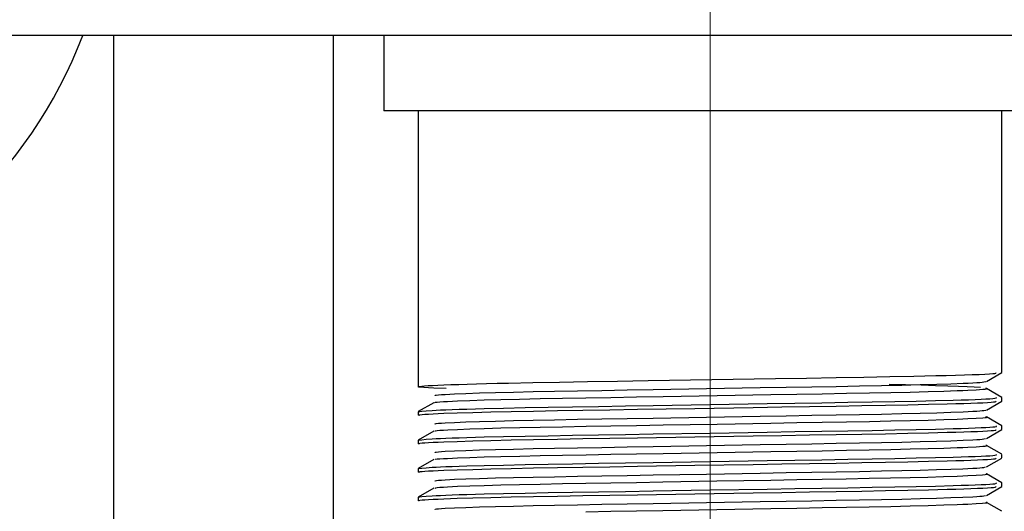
# Model space of a CAD drawing. Header units: millimetres. Extents: x 262469 to 275208, y -32539 to 9411.
# Tile 171 of 256: x 267768 to 267788, y -13864 to -13854. Entities that reach past the tile are written whole.
import ezdxf

# ---------------------------------------------------------------- set-up
doc = ezdxf.new("R2010")
doc.units = ezdxf.units.MM
doc.header["$LTSCALE"] = 100
doc.layers.add('$ IE_TELETECHNIKA', color=5, linetype='Continuous', lineweight=30)

msp = doc.modelspace()

# ---------------------------------------------------------------- linework, layer by layer
at = {"layer": '$ IE_TELETECHNIKA', "color": 7, "linetype": 'Continuous', "lineweight": 5, "ltscale": 20.32}
for p, q in [((267781.642, -13856.139), (267781.642, -13852.139)), ((267781.642, -13874.264), (267781.642, -13856.139))]:
    msp.add_line(p, q, dxfattribs=at)
at = {"layer": '$ IE_TELETECHNIKA', "color": 7, "linetype": 'Continuous'}
for p, q in [((268011.642, -13854.639), (267731.642, -13854.639)), ((267769.767, -13871.852), (267769.767, -13854.639)), ((267774.142, -13865.889), (267774.142, -13854.639)), ((267775.142, -13854.639), (267775.142, -13856.139)), ((267788.142, -13856.139), (267775.142, -13856.139)), ((267775.83, -13856.139), (267775.83, -13861.63)), ((267787.455, -13861.347), (267787.455, -13856.139)), ((267787.146, -13861.526), (267787.453, -13861.349)), ((267787.453, -13861.841), (267787.146, -13861.663)), ((267776.138, -13861.947), (267775.831, -13862.124)), ((267787.146, -13862.093), (267787.453, -13861.915)), ((267787.455, -13861.914), (267787.455, -13861.843)), ((267775.83, -13862.126), (267775.83, -13862.197)), ((267787.453, -13862.407), (267787.146, -13862.23)), ((267787.455, -13862.481), (267787.455, -13862.41)), ((267776.138, -13862.514), (267775.831, -13862.691)), ((267787.146, -13862.66), (267787.453, -13862.482)), ((267775.83, -13862.693), (267775.83, -13862.764)), ((267787.453, -13862.974), (267787.146, -13862.797)), ((267787.455, -13863.047), (267787.455, -13862.977)), ((267776.138, -13863.081), (267775.831, -13863.258)), ((267787.146, -13863.227), (267787.453, -13863.049)), ((267775.83, -13863.26), (267775.83, -13863.331)), ((267787.453, -13863.541), (267787.146, -13863.364)), ((267787.455, -13863.614), (267787.455, -13863.544)), ((267776.138, -13863.648), (267775.831, -13863.825)), ((267787.146, -13863.794), (267787.453, -13863.616)), ((267775.83, -13863.827), (267775.83, -13863.898)), ((267787.453, -13864.108), (267787.146, -13863.931))]:
    msp.add_line(p, q, dxfattribs=at)
for points in [[(267776.388, -13861.666), (267776.141, -13861.655), (267776.032, -13861.65), (267775.942, -13861.645), (267775.876, -13861.64), (267775.84, -13861.636), (267775.829, -13861.631), (267775.837, -13861.627), (267775.86, -13861.622), (267775.9, -13861.617), (267775.955, -13861.612), (267776.027, -13861.607), (267776.116, -13861.602), (267776.221, -13861.597), (267776.343, -13861.592), (267776.482, -13861.587), (267776.637, -13861.582), (267776.807, -13861.576), (267776.992, -13861.571), (267777.19, -13861.566), (267777.403, -13861.561), (267777.628, -13861.556), (267778.113, -13861.546), (267778.641, -13861.537), (267779.204, -13861.528), (267779.797, -13861.518), (267780.412, -13861.508), (267782.948, -13861.467), (267783.562, -13861.457), (267784.151, -13861.448), (267784.707, -13861.438), (267785.225, -13861.428), (267785.704, -13861.419), (267786.141, -13861.409), (267786.344, -13861.404), (267786.533, -13861.399), (267786.707, -13861.393), (267786.864, -13861.388), (267787.001, -13861.383), (267787.117, -13861.378), (267787.208, -13861.373), (267787.273, -13861.368), (267787.312, -13861.363), (267787.332, -13861.358), (267787.339, -13861.349)], [(267776.167, -13861.807), (267776.164, -13861.799), (267776.188, -13861.795), (267776.231, -13861.79), (267776.292, -13861.786), (267776.368, -13861.782), (267776.551, -13861.772), (267776.778, -13861.763), (267777.049, -13861.754), (267777.367, -13861.745), (267777.725, -13861.736), (267778.12, -13861.727), (267778.547, -13861.719), (267779.005, -13861.711), (267779.487, -13861.702), (267779.99, -13861.694), (267780.509, -13861.685), (267781.573, -13861.667), (267782.64, -13861.648), (267783.161, -13861.639), (267783.669, -13861.631), (267784.157, -13861.622), (267784.621, -13861.614), (267785.057, -13861.606), (267785.461, -13861.597), (267785.829, -13861.588), (267786.156, -13861.579), (267786.44, -13861.57), (267786.682, -13861.561), (267786.786, -13861.556), (267786.877, -13861.551), (267786.954, -13861.547), (267787.015, -13861.543), (267787.061, -13861.538), (267787.093, -13861.534), (267787.135, -13861.526)], [(267787.03, -13861.647), (267786.905, -13861.64), (267786.764, -13861.632), (267786.592, -13861.625), (267786.38, -13861.617), (267786.129, -13861.609), (267785.844, -13861.601), (267785.533, -13861.594), (267785.21, -13861.586)], [(267776.166, -13861.947), (267776.162, -13861.943), (267776.173, -13861.938), (267776.208, -13861.934), (267776.262, -13861.93), (267776.333, -13861.925), (267776.416, -13861.921), (267776.614, -13861.911), (267776.855, -13861.902), (267777.143, -13861.893), (267777.477, -13861.884), (267777.85, -13861.875), (267778.259, -13861.866), (267778.701, -13861.858), (267779.171, -13861.849), (267779.665, -13861.841), (267780.178, -13861.832), (267780.705, -13861.823), (267781.781, -13861.805), (267782.852, -13861.786), (267783.373, -13861.777), (267783.877, -13861.769), (267784.359, -13861.76), (267784.815, -13861.752), (267785.24, -13861.744), (267785.631, -13861.735), (267785.984, -13861.726), (267786.296, -13861.716), (267786.562, -13861.707), (267786.676, -13861.703), (267786.777, -13861.698), (267786.945, -13861.689), (267787.074, -13861.68), (267787.121, -13861.676), (267787.149, -13861.672), (267787.154, -13861.667), (267787.131, -13861.663)], [(267775.855, -13862.203), (267775.828, -13862.195), (267775.837, -13862.191), (267775.863, -13862.186), (267775.906, -13862.182), (267775.964, -13862.178), (267776.037, -13862.173), (267776.124, -13862.168), (267776.225, -13862.164), (267776.34, -13862.159), (267776.606, -13862.15), (267776.919, -13862.14), (267777.279, -13862.131), (267777.681, -13862.122), (267778.124, -13862.113), (267778.602, -13862.105), (267779.11, -13862.096), (267779.644, -13862.088), (267780.198, -13862.079), (267781.342, -13862.06), (267782.5, -13862.041), (267783.069, -13862.032), (267783.624, -13862.023), (267784.157, -13862.014), (267784.663, -13862.006), (267785.138, -13861.997), (267785.581, -13861.988), (267785.99, -13861.979), (267786.364, -13861.97), (267786.535, -13861.966), (267786.694, -13861.961), (267786.838, -13861.956), (267786.967, -13861.951), (267787.078, -13861.947), (267787.17, -13861.942), (267787.241, -13861.937), (267787.29, -13861.933), (267787.32, -13861.929), (267787.334, -13861.924), (267787.339, -13861.916)], [(267775.83, -13862.126), (267775.901, -13862.117), (267775.988, -13862.109), (267776.107, -13862.1), (267776.184, -13862.096), (267776.275, -13862.091), (267776.382, -13862.087), (267776.506, -13862.082), (267776.644, -13862.077), (267776.797, -13862.073), (267777.141, -13862.063), (267777.53, -13862.054), (267777.958, -13862.046), (267778.417, -13862.037), (267778.905, -13862.029), (267779.419, -13862.02), (267779.955, -13862.012), (267780.508, -13862.003), (267781.643, -13861.984), (267782.779, -13861.966), (267783.333, -13861.957), (267783.87, -13861.948), (267784.383, -13861.94), (267784.869, -13861.931), (267785.324, -13861.923), (267785.747, -13861.914), (267786.135, -13861.905), (267786.487, -13861.896), (267786.646, -13861.891), (267786.792, -13861.887), (267786.924, -13861.882), (267787.039, -13861.877), (267787.137, -13861.873), (267787.216, -13861.868), (267787.275, -13861.864), (267787.313, -13861.859), (267787.347, -13861.851), (267787.348, -13861.843)], [(267776.167, -13862.374), (267776.166, -13862.366), (267776.189, -13862.362), (267776.232, -13862.357), (267776.292, -13862.353), (267776.367, -13862.348), (267776.551, -13862.339), (267776.778, -13862.33), (267777.049, -13862.321), (267777.366, -13862.312), (267777.725, -13862.303), (267778.119, -13862.294), (267778.547, -13862.286), (267779.005, -13862.277), (267779.487, -13862.269), (267779.99, -13862.261), (267780.508, -13862.252), (267781.573, -13862.234), (267782.639, -13862.215), (267783.161, -13862.206), (267783.668, -13862.198), (267784.157, -13862.189), (267784.621, -13862.181), (267785.057, -13862.173), (267785.461, -13862.164), (267785.828, -13862.155), (267786.156, -13862.146), (267786.44, -13862.137), (267786.681, -13862.128), (267786.785, -13862.123), (267786.877, -13862.118), (267786.954, -13862.114), (267787.016, -13862.11), (267787.061, -13862.105), (267787.093, -13862.101), (267787.132, -13862.093)], [(267775.83, -13862.693), (267775.901, -13862.684), (267775.988, -13862.676), (267776.107, -13862.667), (267776.184, -13862.663), (267776.275, -13862.658), (267776.382, -13862.653), (267776.506, -13862.649), (267776.644, -13862.644), (267776.797, -13862.64), (267777.141, -13862.63), (267777.53, -13862.621), (267777.958, -13862.612), (267778.417, -13862.604), (267778.905, -13862.596), (267779.419, -13862.587), (267779.955, -13862.579), (267780.508, -13862.57), (267781.643, -13862.551), (267782.779, -13862.533), (267783.333, -13862.524), (267783.87, -13862.515), (267784.383, -13862.507), (267784.869, -13862.498), (267785.324, -13862.49), (267785.747, -13862.481), (267786.135, -13862.472), (267786.487, -13862.463), (267786.646, -13862.458), (267786.792, -13862.454), (267786.924, -13862.449), (267787.039, -13862.444), (267787.137, -13862.44), (267787.216, -13862.435), (267787.275, -13862.431), (267787.313, -13862.426), (267787.347, -13862.418), (267787.348, -13862.41)], [(267776.167, -13862.514), (267776.164, -13862.509), (267776.175, -13862.505), (267776.209, -13862.501), (267776.263, -13862.497), (267776.333, -13862.492), (267776.417, -13862.488), (267776.615, -13862.478), (267776.857, -13862.469), (267777.145, -13862.46), (267777.478, -13862.451), (267777.851, -13862.442), (267778.261, -13862.433), (267778.702, -13862.425), (267779.173, -13862.416), (267779.666, -13862.408), (267780.179, -13862.399), (267780.706, -13862.39), (267781.782, -13862.372), (267782.853, -13862.353), (267783.373, -13862.344), (267783.877, -13862.336), (267784.359, -13862.327), (267784.815, -13862.319), (267785.24, -13862.311), (267785.631, -13862.302), (267785.984, -13862.293), (267786.296, -13862.283), (267786.562, -13862.274), (267786.676, -13862.27), (267786.777, -13862.265), (267786.944, -13862.256), (267787.073, -13862.247), (267787.12, -13862.243), (267787.15, -13862.239), (267787.156, -13862.234), (267787.134, -13862.23)], [(267775.855, -13862.77), (267775.828, -13862.762), (267775.837, -13862.758), (267775.863, -13862.753), (267775.906, -13862.749), (267775.964, -13862.744), (267776.037, -13862.74), (267776.124, -13862.735), (267776.225, -13862.731), (267776.34, -13862.726), (267776.606, -13862.717), (267776.919, -13862.707), (267777.279, -13862.698), (267777.681, -13862.689), (267778.124, -13862.68), (267778.602, -13862.672), (267779.11, -13862.663), (267779.644, -13862.655), (267780.198, -13862.646), (267781.342, -13862.627), (267782.5, -13862.608), (267783.069, -13862.599), (267783.624, -13862.59), (267784.157, -13862.581), (267784.663, -13862.573), (267785.138, -13862.564), (267785.581, -13862.555), (267785.99, -13862.546), (267786.364, -13862.537), (267786.535, -13862.533), (267786.694, -13862.528), (267786.838, -13862.523), (267786.967, -13862.518), (267787.078, -13862.514), (267787.17, -13862.509), (267787.241, -13862.504), (267787.29, -13862.5), (267787.32, -13862.496), (267787.334, -13862.491), (267787.339, -13862.483)], [(267776.166, -13862.941), (267776.167, -13862.933), (267776.19, -13862.929), (267776.232, -13862.924), (267776.292, -13862.92), (267776.367, -13862.915), (267776.551, -13862.906), (267776.778, -13862.897), (267777.049, -13862.888), (267777.366, -13862.879), (267777.724, -13862.87), (267778.119, -13862.861), (267778.547, -13862.853), (267779.004, -13862.844), (267779.487, -13862.836), (267779.99, -13862.828), (267780.508, -13862.819), (267781.572, -13862.8), (267782.639, -13862.782), (267783.161, -13862.773), (267783.668, -13862.765), (267784.156, -13862.756), (267784.62, -13862.748), (267785.057, -13862.74), (267785.461, -13862.731), (267785.828, -13862.722), (267786.155, -13862.713), (267786.44, -13862.704), (267786.681, -13862.695), (267786.877, -13862.685), (267786.955, -13862.681), (267787.017, -13862.677), (267787.062, -13862.672), (267787.093, -13862.668), (267787.13, -13862.66)], [(267776.168, -13863.081), (267776.166, -13863.076), (267776.177, -13863.072), (267776.21, -13863.068), (267776.262, -13863.064), (267776.332, -13863.059), (267776.416, -13863.055), (267776.615, -13863.045), (267776.856, -13863.036), (267777.144, -13863.027), (267777.477, -13863.018), (267777.851, -13863.009), (267778.26, -13863), (267778.701, -13862.992), (267779.172, -13862.983), (267779.665, -13862.975), (267780.178, -13862.966), (267780.705, -13862.957), (267781.781, -13862.939), (267782.852, -13862.92), (267783.372, -13862.911), (267783.876, -13862.903), (267784.358, -13862.894), (267784.814, -13862.886), (267785.24, -13862.878), (267785.63, -13862.869), (267785.983, -13862.86), (267786.295, -13862.85), (267786.561, -13862.841), (267786.675, -13862.836), (267786.776, -13862.832), (267786.943, -13862.823), (267787.072, -13862.814), (267787.12, -13862.81), (267787.151, -13862.806), (267787.158, -13862.801), (267787.137, -13862.797)], [(267775.83, -13863.26), (267775.901, -13863.251), (267775.988, -13863.243), (267776.107, -13863.234), (267776.184, -13863.23), (267776.275, -13863.225), (267776.382, -13863.22), (267776.506, -13863.216), (267776.644, -13863.211), (267776.797, -13863.207), (267777.141, -13863.197), (267777.53, -13863.188), (267777.958, -13863.179), (267778.417, -13863.171), (267778.905, -13863.163), (267779.419, -13863.154), (267779.955, -13863.146), (267780.508, -13863.137), (267781.643, -13863.118), (267782.779, -13863.1), (267783.333, -13863.091), (267783.87, -13863.082), (267784.383, -13863.074), (267784.869, -13863.065), (267785.324, -13863.057), (267785.747, -13863.048), (267786.135, -13863.039), (267786.487, -13863.03), (267786.646, -13863.025), (267786.792, -13863.021), (267786.924, -13863.016), (267787.039, -13863.011), (267787.137, -13863.007), (267787.216, -13863.002), (267787.275, -13862.998), (267787.313, -13862.993), (267787.347, -13862.985), (267787.348, -13862.977)], [(267775.855, -13863.337), (267775.828, -13863.329), (267775.837, -13863.325), (267775.863, -13863.32), (267775.906, -13863.316), (267775.964, -13863.311), (267776.037, -13863.307), (267776.124, -13863.302), (267776.225, -13863.298), (267776.34, -13863.293), (267776.606, -13863.284), (267776.919, -13863.274), (267777.279, -13863.265), (267777.681, -13863.256), (267778.124, -13863.247), (267778.602, -13863.239), (267779.11, -13863.23), (267779.644, -13863.222), (267780.198, -13863.213), (267781.342, -13863.194), (267782.5, -13863.175), (267783.069, -13863.166), (267783.624, -13863.157), (267784.157, -13863.148), (267784.663, -13863.14), (267785.138, -13863.131), (267785.581, -13863.122), (267785.99, -13863.113), (267786.364, -13863.104), (267786.535, -13863.099), (267786.694, -13863.095), (267786.838, -13863.09), (267786.967, -13863.085), (267787.078, -13863.081), (267787.17, -13863.076), (267787.241, -13863.071), (267787.29, -13863.067), (267787.32, -13863.063), (267787.334, -13863.058), (267787.339, -13863.05)], [(267776.166, -13863.508), (267776.169, -13863.5), (267776.191, -13863.496), (267776.233, -13863.491), (267776.292, -13863.487), (267776.366, -13863.482), (267776.551, -13863.473), (267776.778, -13863.464), (267777.049, -13863.455), (267777.366, -13863.446), (267777.724, -13863.437), (267778.119, -13863.428), (267778.547, -13863.42), (267779.004, -13863.411), (267779.487, -13863.403), (267779.989, -13863.395), (267780.508, -13863.386), (267781.572, -13863.367), (267782.639, -13863.349), (267783.161, -13863.34), (267783.668, -13863.332), (267784.156, -13863.323), (267784.62, -13863.315), (267785.056, -13863.307), (267785.46, -13863.298), (267785.828, -13863.289), (267786.155, -13863.28), (267786.439, -13863.271), (267786.68, -13863.261), (267786.877, -13863.252), (267786.955, -13863.248), (267787.017, -13863.243), (267787.063, -13863.239), (267787.093, -13863.235), (267787.127, -13863.227)], [(267776.168, -13863.648), (267776.178, -13863.639), (267776.21, -13863.635), (267776.262, -13863.631), (267776.331, -13863.626), (267776.415, -13863.622), (267776.614, -13863.612), (267776.855, -13863.603), (267777.143, -13863.594), (267777.476, -13863.585), (267777.849, -13863.576), (267778.258, -13863.567), (267778.7, -13863.559), (267779.17, -13863.55), (267779.664, -13863.542), (267780.176, -13863.533), (267780.703, -13863.524), (267781.779, -13863.506), (267782.85, -13863.487), (267783.37, -13863.478), (267783.874, -13863.47), (267784.356, -13863.461), (267784.812, -13863.453), (267785.238, -13863.445), (267785.629, -13863.436), (267785.982, -13863.427), (267786.294, -13863.417), (267786.561, -13863.408), (267786.675, -13863.403), (267786.776, -13863.399), (267786.942, -13863.39), (267787.07, -13863.381), (267787.12, -13863.377), (267787.152, -13863.373), (267787.161, -13863.368), (267787.141, -13863.364)], [(267775.83, -13863.827), (267775.901, -13863.818), (267775.988, -13863.81), (267776.107, -13863.801), (267776.184, -13863.796), (267776.275, -13863.792), (267776.382, -13863.787), (267776.506, -13863.783), (267776.644, -13863.778), (267776.797, -13863.773), (267777.141, -13863.764), (267777.53, -13863.755), (267777.958, -13863.746), (267778.417, -13863.738), (267778.905, -13863.73), (267779.419, -13863.721), (267779.955, -13863.713), (267780.508, -13863.704), (267781.643, -13863.685), (267782.779, -13863.667), (267783.333, -13863.658), (267783.87, -13863.649), (267784.383, -13863.641), (267784.869, -13863.632), (267785.324, -13863.624), (267785.747, -13863.615), (267786.135, -13863.606), (267786.487, -13863.597), (267786.646, -13863.592), (267786.792, -13863.588), (267786.924, -13863.583), (267787.039, -13863.578), (267787.137, -13863.574), (267787.216, -13863.569), (267787.275, -13863.565), (267787.313, -13863.56), (267787.347, -13863.552), (267787.348, -13863.544)], [(267775.855, -13863.904), (267775.828, -13863.896), (267775.837, -13863.892), (267775.863, -13863.887), (267775.906, -13863.883), (267775.964, -13863.878), (267776.037, -13863.874), (267776.124, -13863.869), (267776.225, -13863.865), (267776.34, -13863.86), (267776.606, -13863.851), (267776.919, -13863.841), (267777.279, -13863.832), (267777.681, -13863.823), (267778.124, -13863.814), (267778.602, -13863.806), (267779.11, -13863.797), (267779.644, -13863.789), (267780.198, -13863.78), (267781.342, -13863.761), (267782.5, -13863.742), (267783.069, -13863.733), (267783.624, -13863.724), (267784.157, -13863.715), (267784.663, -13863.707), (267785.138, -13863.698), (267785.581, -13863.689), (267785.99, -13863.68), (267786.364, -13863.671), (267786.535, -13863.666), (267786.694, -13863.662), (267786.838, -13863.657), (267786.967, -13863.652), (267787.078, -13863.648), (267787.17, -13863.643), (267787.241, -13863.638), (267787.29, -13863.634), (267787.32, -13863.629), (267787.334, -13863.625), (267787.339, -13863.617)], [(267776.165, -13864.075), (267776.17, -13864.067), (267776.192, -13864.063), (267776.233, -13864.058), (267776.292, -13864.054), (267776.366, -13864.049), (267776.55, -13864.04), (267776.778, -13864.031), (267777.049, -13864.022), (267777.366, -13864.013), (267777.724, -13864.004), (267778.119, -13863.995), (267778.547, -13863.987), (267779.004, -13863.978), (267779.486, -13863.97), (267779.989, -13863.962), (267780.508, -13863.953), (267781.572, -13863.934), (267782.638, -13863.916), (267783.16, -13863.907), (267783.668, -13863.899), (267784.156, -13863.89), (267784.62, -13863.882), (267785.056, -13863.874), (267785.46, -13863.865), (267785.828, -13863.856), (267786.155, -13863.847), (267786.439, -13863.838), (267786.68, -13863.828), (267786.877, -13863.819), (267786.955, -13863.815), (267787.018, -13863.81), (267787.064, -13863.806), (267787.093, -13863.802), (267787.125, -13863.794)], [(267779.17, -13864.117), (267779.664, -13864.109), (267780.177, -13864.1), (267780.704, -13864.091), (267781.78, -13864.073), (267782.851, -13864.054), (267783.372, -13864.045), (267783.875, -13864.037), (267784.358, -13864.028), (267784.814, -13864.02), (267785.24, -13864.012), (267785.63, -13864.003), (267785.983, -13863.994), (267786.295, -13863.984), (267786.562, -13863.975), (267786.676, -13863.97), (267786.777, -13863.966), (267786.943, -13863.957), (267787.07, -13863.948), (267787.119, -13863.944), (267787.153, -13863.94), (267787.163, -13863.935), (267787.144, -13863.931)]]:
    msp.add_lwpolyline(points, dxfattribs=at)
msp.add_arc((267760.392, -13851.291), 9.375, 285.7444, 339.073, dxfattribs=at)

doc.saveas('drawing.dxf')
